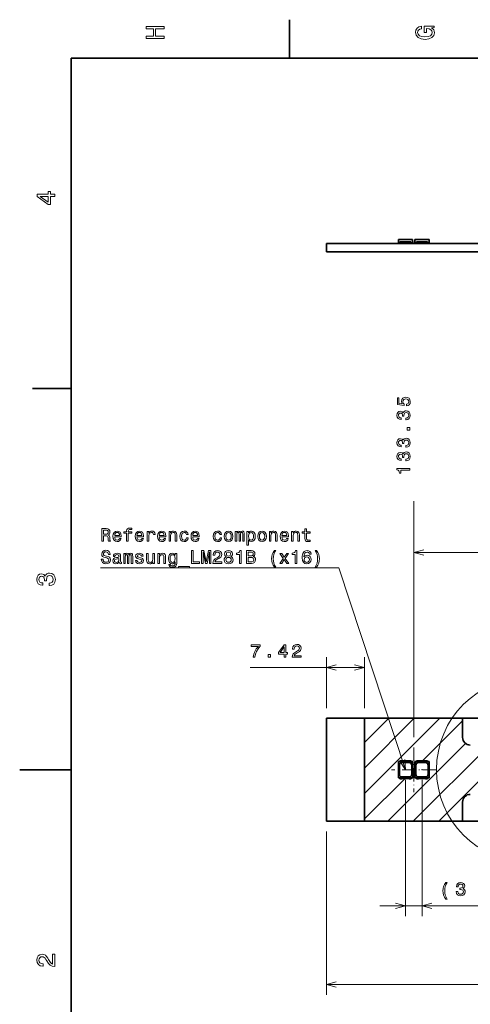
# Model space of a CAD drawing. Extents: x 0 to 420, y 0 to 297.
# Tile 6 of 22: x 0 to 88, y 103 to 294. Entities that reach past the tile are written whole.
import ezdxf

# ---------------------------------------------------------------- set-up
doc = ezdxf.new("R2010")
doc.units = 0
doc.linetypes.add('DASHDOT', pattern=[18.5, 12, -3, 0.5, -3])

msp = doc.modelspace()

# ---------------------------------------------------------------- linework, layer by layer
at = {"color": 7, "lineweight": 35}
for p, q in [((52.5, 287), (52.5, 294.5)), ((410, 287), (10, 287)), ((10, 287), (10, 10)), ((73.650002, 251.030319), (73.684067, 251.680313)), ((76.415939, 251.680313), (73.684067, 251.680313)), ((73.959999, 251.280319), (73.959999, 250.930313)), ((74.377037, 251.280319), (73.959999, 251.280319)), ((74.509323, 251.280319), (74.377037, 251.280319)), ((74.377037, 251.029312), (74.377037, 251.280319)), ((75.590675, 251.280319), (74.509323, 251.280319)), ((75.722969, 251.280319), (75.590675, 251.280319)), ((76.139999, 251.280319), (75.722969, 251.280319)), ((75.722969, 251.029312), (75.722969, 251.280319)), ((76.139999, 250.930313), (76.139999, 251.280319)), ((76.450005, 251.030319), (76.415939, 251.680313)), ((76.849998, 251.030319), (76.884064, 251.680313)), ((79.615936, 251.680313), (76.884064, 251.680313)), ((77.160004, 250.930313), (77.160004, 251.280319)), ((77.577034, 251.280319), (77.160004, 251.280319)), ((77.577034, 251.280319), (77.709328, 251.280319)), ((77.577034, 251.029312), (77.577034, 251.280319)), ((78.79068, 251.280319), (77.709328, 251.280319)), ((78.79068, 251.280319), (78.922966, 251.280319)), ((79.340004, 251.280319), (78.922966, 251.280319)), ((78.922966, 251.029312), (78.922966, 251.280319)), ((79.340004, 251.280319), (79.340004, 250.930313)), ((79.650002, 251.030319), (79.615936, 251.680313)), ((67.072174, 250.926315), (59.650002, 250.926315)), ((59.650002, 250.926315), (59.650002, 249.330307)), ((59.650002, 249.330307), (360.350006, 249.330307)), ((67.072174, 250.930313), (86.150002, 250.930313)), ((67.072174, 250.930313), (67.072174, 250.926315)), ((73.959999, 251.030319), (73.650002, 251.030319)), ((74.377037, 250.930313), (74.377037, 251.029312)), ((75.722969, 251.029312), (75.722969, 250.930313)), ((76.450005, 251.030319), (76.139999, 251.030319)), ((77.160004, 251.030319), (76.849998, 251.030319)), ((77.577034, 251.029312), (77.577034, 250.930313)), ((78.922966, 250.930313), (78.922966, 251.029312)), ((79.650002, 251.030319), (79.340004, 251.030319)), ((87.641418, 250.930313), (86.150002, 250.930313)), ((86.150002, 250.930313), (86.150002, 250.926315)), ((105.250031, 250.926315), (86.150002, 250.926315)), ((10, 222.699997), (2.5, 222.699997)), ((59.650002, 158.5), (67.072174, 158.5)), ((59.650002, 158.5), (59.650002, 138.5)), ((67.072174, 138.5), (67.072174, 158.5)), ((67.072174, 158.5), (86.150002, 158.5)), ((86.150002, 154.800003), (86.150002, 158.5)), ((86.150002, 158.5), (105.25, 158.5)), ((86.150002, 154.791412), (86.150002, 154.800003)), ((73.650002, 146.899994), (73.650002, 150.100006)), ((73.650002, 150.100006), (73.959999, 150.100006)), ((73.650002, 150.100006), (73.684067, 150.065933)), ((73.684067, 150.065933), (76.092941, 150.065933)), ((73.684067, 146.934067), (73.684067, 150.065933)), ((74.377037, 150.25), (73.959999, 150.25)), ((73.959999, 150.25), (73.959999, 150.086899)), ((76.139999, 150.086899), (73.959999, 150.086899)), ((74.345001, 149.904907), (75.755005, 149.904907)), ((75.590675, 150.199997), (74.509323, 150.199997)), ((76.139999, 150.25), (75.722969, 150.25)), ((76.092941, 150.065933), (76.132332, 150.076416)), ((76.415939, 149.742935), (76.092941, 150.065933)), ((76.132332, 150.076416), (76.426414, 150.076416)), ((76.132332, 150.076416), (76.426414, 149.782333)), ((76.139999, 150.086899), (76.139999, 150.25)), ((76.139999, 150.100006), (76.450005, 150.100006)), ((76.426414, 149.782333), (76.415939, 149.742935)), ((76.415939, 149.742935), (76.415939, 146.934067)), ((76.450005, 150.100006), (76.426414, 150.076416)), ((76.426414, 150.076416), (76.426414, 149.782333)), ((76.450005, 150.100006), (76.450005, 146.899994)), ((76.849998, 150.100006), (76.849998, 146.899994)), ((76.849998, 150.100006), (77.160004, 150.100006)), ((76.849998, 150.100006), (76.873589, 150.076416)), ((76.873589, 150.076416), (76.873589, 149.782333)), ((76.873589, 150.076416), (77.167671, 150.076416)), ((77.167671, 150.076416), (76.873589, 149.782333)), ((76.873589, 149.782333), (76.884064, 149.742935)), ((76.884064, 149.742935), (77.207062, 150.065933)), ((76.884064, 149.742935), (76.884064, 146.934067)), ((77.577034, 150.25), (77.160004, 150.25)), ((77.160004, 150.086899), (77.160004, 150.25)), ((79.340004, 150.086899), (77.160004, 150.086899)), ((77.207062, 150.065933), (77.167671, 150.076416)), ((77.207062, 150.065933), (79.615936, 150.065933)), ((77.544998, 149.904907), (78.955002, 149.904907)), ((78.79068, 150.199997), (77.709328, 150.199997)), ((79.340004, 150.25), (78.922966, 150.25)), ((79.340004, 150.25), (79.340004, 150.086899)), ((79.340004, 150.100006), (79.650002, 150.100006)), ((79.650002, 150.100006), (79.615936, 150.065933)), ((79.615936, 146.934067), (79.615936, 150.065933)), ((79.650002, 146.899994), (79.650002, 150.100006)), ((10, 148.5), (0, 148.5)), ((73.845093, 147.595001), (73.845093, 149.404999)), ((76.254913, 149.404999), (76.254913, 147.595001)), ((77.04509, 149.404999), (77.04509, 147.595001)), ((79.45491, 147.595001), (79.45491, 149.404999)), ((73.650002, 146.899994), (73.684067, 146.934067)), ((73.959999, 146.899994), (73.650002, 146.899994)), ((76.415939, 146.934067), (73.684067, 146.934067)), ((73.959999, 146.913101), (76.139999, 146.913101)), ((73.959999, 146.75), (73.959999, 146.913101)), ((74.377037, 146.75), (73.959999, 146.75)), ((75.755005, 147.095093), (74.345001, 147.095093)), ((75.590675, 146.800003), (74.509323, 146.800003)), ((76.139999, 146.75), (75.722969, 146.75)), ((76.139999, 146.913101), (76.139999, 146.75)), ((76.450005, 146.899994), (76.139999, 146.899994)), ((76.450005, 146.899994), (76.415939, 146.934067)), ((76.849998, 146.899994), (76.884064, 146.934067)), ((77.160004, 146.899994), (76.849998, 146.899994)), ((79.615936, 146.934067), (76.884064, 146.934067)), ((77.160004, 146.913101), (79.340004, 146.913101)), ((77.160004, 146.913101), (77.160004, 146.75)), ((77.577034, 146.75), (77.160004, 146.75)), ((78.955002, 147.095093), (77.544998, 147.095093)), ((78.79068, 146.800003), (77.709328, 146.800003)), ((79.340004, 146.75), (78.922966, 146.75)), ((79.340004, 146.75), (79.340004, 146.913101)), ((79.650002, 146.899994), (79.340004, 146.899994)), ((79.650002, 146.899994), (79.615936, 146.934067)), ((86.150002, 142.199997), (86.150002, 142.208588)), ((86.150002, 138.5), (86.150002, 142.199997)), ((67.072174, 138.5), (59.650002, 138.5)), ((67.072174, 138.5), (86.150002, 138.5)), ((105.250031, 138.5), (86.150002, 138.5))]:
    msp.add_line(p, q, dxfattribs=at)
at = {"color": 7, "lineweight": 13}
for p, q in [((74.509323, 251.029312), (74.509323, 251.280319)), ((75.590675, 251.029312), (75.590675, 251.280319)), ((77.709328, 251.029312), (77.709328, 251.280319)), ((78.79068, 251.029312), (78.79068, 251.280319)), ((74.509323, 250.930313), (74.509323, 251.029312)), ((75.590675, 250.930313), (75.590675, 251.029312)), ((77.709328, 250.930313), (77.709328, 251.029312)), ((78.79068, 250.930313), (78.79068, 251.029312)), ((76.650002, 154.843552), (76.650002, 200.767517)), ((76.650002, 190.767517), (208.5, 190.767517)), ((59.650002, 160.5), (59.650002, 170.379486)), ((67.072174, 160.5), (67.072174, 170.379486)), ((44.806778, 168.379486), (67.072174, 168.379486)), ((67.072174, 143.871918), (81.700256, 158.5)), ((67.072174, 148.821671), (76.750504, 158.5)), ((67.072174, 153.771408), (71.800758, 158.5)), ((78.349998, 150.199997), (86.150002, 158)), ((71.599747, 138.5), (86.721657, 153.621902)), ((81.499245, 138.5), (97.285751, 154.286514)), ((76.5495, 138.5), (91.352921, 153.303421)), ((76.450005, 148.300003), (76.849998, 148.699997)), ((67.072174, 138.922165), (74.950005, 146.800003)), ((75.050003, 146.5), (75.050003, 120.008675)), ((78.25, 146.5), (78.25, 120.008675)), ((59.650002, 136.5), (59.650002, 104.667908)), ((70.050003, 122.008675), (95.395432, 122.008675)), ((59.650002, 106.667908), (360.350006, 106.667908))]:
    msp.add_line(p, q, dxfattribs=at)
at = {"color": 7, "linetype": 'DASHDOT', "lineweight": 13, "ltscale": 0.217178}
for p, q in [((76.650002, 152.843552), (76.650002, 144.156448)), ((80.993553, 148.5), (72.30645, 148.5))]:
    msp.add_line(p, q, dxfattribs=at)
at = {"color": 7, "lineweight": 13}
for points in [[(80.114197, 292.922913), (80.583214, 293.008667), (80.583214, 293.260803), (78.692001, 293.260803), (78.692001, 291.984863), (79.120682, 291.984863), (79.120682, 292.771606), (79.15094, 292.771606), (79.614914, 292.71109), (79.957855, 292.549713), (80.174713, 292.302612), (80.245316, 291.994965), (80.154541, 291.652039), (79.882202, 291.384735), (79.433357, 291.213257), (78.818085, 291.15274), (78.207855, 291.208221), (77.759003, 291.3797), (77.486671, 291.652039), (77.390854, 292.020172), (77.441284, 292.272339), (77.582497, 292.479126), (77.819527, 292.630402), (78.137245, 292.716156), (78.137245, 293.215424), (77.653099, 293.08429), (77.289986, 292.837189), (77.068085, 292.489197), (76.987396, 292.050446), (77.113472, 291.475525), (77.481628, 291.041779), (78.0616, 290.764404), (78.833214, 290.668579), (79.609871, 290.764404), (80.189842, 291.041779), (80.557999, 291.450287), (80.679039, 291.964691), (80.638687, 292.252167), (80.537827, 292.509369), (80.361313, 292.731262)], [(28.083214, 290.829987), (28.083214, 291.299011), (26.439121, 291.299011), (26.439121, 292.701019), (28.083214, 292.701019), (28.083214, 293.164978), (24.583214, 293.164978), (24.583214, 292.701019), (26.010447, 292.701019), (26.010447, 291.299011), (24.583214, 291.299011), (24.583214, 290.829987)], [(6.833213, 260.077362), (6.833213, 260.53125), (5.965778, 260.53125), (5.965778, 261.030548), (5.56232, 261.030548), (5.56232, 260.53125), (3.408862, 260.53125), (3.408862, 260.072327), (5.521974, 258.539185), (5.965778, 258.539185), (5.965778, 260.077362)], [(5.56232, 258.96283), (3.993876, 260.077362), (5.56232, 260.077362)], [(75.247986, 219.301376), (75.543373, 219.380615), (75.773918, 219.557129), (75.918015, 219.816498), (75.972046, 220.147919), (75.907204, 220.511749), (75.73069, 220.796326), (75.449715, 220.97644), (75.089485, 221.044891), (74.754471, 220.983643), (74.491501, 220.81073), (74.322189, 220.540558), (74.260956, 220.191132), (74.304184, 219.920959), (74.423058, 219.712036), (73.749428, 219.812897), (73.749428, 220.908005), (73.454033, 220.908005), (73.454033, 219.571548), (74.779686, 219.373413), (74.779686, 219.661606), (74.610374, 219.870544), (74.549133, 220.137115), (74.58876, 220.367645), (74.704033, 220.544159), (74.880547, 220.655838), (75.107491, 220.695465), (75.334442, 220.655838), (75.510956, 220.540558), (75.622627, 220.364044), (75.662247, 220.137115), (75.637032, 219.946182), (75.554176, 219.798492), (75.4245, 219.69043), (75.247986, 219.636383)], [(75.1147, 216.618378), (75.139915, 216.618378), (75.485733, 216.67601), (75.745102, 216.845322), (75.910805, 217.111893), (75.972046, 217.46492), (75.910805, 217.839569), (75.752304, 218.120544), (75.500145, 218.300659), (75.175941, 218.365494), (74.963402, 218.33667), (74.790489, 218.257416), (74.657204, 218.127747), (74.559944, 217.954834), (74.365417, 218.18898), (74.055618, 218.271835), (73.774643, 218.217804), (73.562103, 218.062897), (73.428818, 217.81073), (73.381989, 217.46492), (73.439629, 217.140717), (73.598129, 216.892151), (73.850288, 216.730042), (74.185303, 216.67601), (74.210518, 216.67601), (74.210518, 216.996613), (73.979973, 217.025436), (73.81427, 217.119095), (73.713402, 217.270386), (73.677376, 217.482941), (73.7062, 217.670258), (73.781845, 217.807129), (73.904327, 217.889984), (74.07003, 217.922409), (74.246544, 217.889984), (74.365417, 217.803528), (74.437462, 217.652237), (74.459076, 217.446899), (74.455475, 217.306427), (74.740059, 217.306427), (74.732857, 217.482941), (74.765274, 217.709869), (74.85173, 217.879181), (74.992218, 217.980042), (75.175941, 218.016083), (75.384872, 217.97644), (75.539772, 217.871979), (75.637032, 217.706268), (75.669456, 217.486542), (75.63343, 217.259583), (75.52536, 217.093872), (75.352448, 216.98941), (75.1147, 216.949799)], [(75.900002, 214.609009), (75.900002, 215.10614), (75.363258, 215.10614), (75.363258, 214.609009)], [(75.1147, 211.281204), (75.139915, 211.281204), (75.485733, 211.338837), (75.745102, 211.508148), (75.910812, 211.774719), (75.972046, 212.127747), (75.910812, 212.50238), (75.752304, 212.783356), (75.500145, 212.96347), (75.175941, 213.02832), (74.963402, 212.999496), (74.790489, 212.920258), (74.657204, 212.790558), (74.559944, 212.617645), (74.365417, 212.851807), (74.055618, 212.934662), (73.774643, 212.880615), (73.562103, 212.725723), (73.428818, 212.473572), (73.381989, 212.127747), (73.439629, 211.803528), (73.598129, 211.554977), (73.850288, 211.392868), (74.185303, 211.338837), (74.210518, 211.338837), (74.210518, 211.659439), (73.979973, 211.688263), (73.81427, 211.781921), (73.713402, 211.933212), (73.677376, 212.145752), (73.7062, 212.333069), (73.781845, 212.469955), (73.904327, 212.552811), (74.07003, 212.585236), (74.246544, 212.552811), (74.365417, 212.466354), (74.437469, 212.315063), (74.459076, 212.109726), (74.455475, 211.969238), (74.740059, 211.969238), (74.732857, 212.145752), (74.765274, 212.372696), (74.85173, 212.542007), (74.992218, 212.642868), (75.175941, 212.678894), (75.384872, 212.639267), (75.539772, 212.534805), (75.637032, 212.369095), (75.669456, 212.149353), (75.63343, 211.922409), (75.52536, 211.756699), (75.352448, 211.652237), (75.1147, 211.61261)], [(75.1147, 208.61261), (75.139915, 208.61261), (75.485733, 208.670258), (75.745102, 208.839554), (75.910812, 209.106125), (75.972046, 209.459152), (75.910812, 209.833801), (75.752304, 210.114777), (75.500145, 210.294891), (75.175941, 210.359726), (74.963402, 210.330917), (74.790489, 210.251663), (74.657204, 210.121979), (74.559944, 209.949066), (74.365417, 210.183228), (74.055618, 210.266068), (73.774643, 210.212036), (73.562103, 210.057129), (73.428818, 209.804977), (73.381989, 209.459152), (73.439629, 209.134949), (73.598129, 208.886383), (73.850288, 208.724289), (74.185303, 208.670258), (74.210518, 208.670258), (74.210518, 208.99086), (73.979973, 209.019669), (73.81427, 209.113342), (73.713402, 209.264633), (73.677376, 209.477173), (73.7062, 209.66449), (73.781845, 209.801376), (73.904327, 209.884232), (74.07003, 209.916656), (74.246544, 209.884232), (74.365417, 209.797775), (74.437469, 209.646469), (74.459076, 209.441147), (74.455475, 209.300659), (74.740059, 209.300659), (74.732857, 209.477173), (74.765274, 209.704117), (74.85173, 209.873413), (74.992218, 209.974289), (75.175941, 210.010315), (75.384872, 209.970673), (75.539772, 209.866211), (75.637032, 209.7005), (75.669456, 209.480774), (75.63343, 209.253815), (75.52536, 209.08812), (75.352448, 208.983643), (75.1147, 208.944031)], [(75.900002, 206.786957), (75.900002, 207.114777), (73.381989, 207.114777), (73.381989, 206.869812), (73.60173, 206.804977), (73.749428, 206.675293), (73.835884, 206.477173), (73.8647, 206.2034), (74.120461, 206.2034), (74.120461, 206.786957)], [(20.80382, 194.558456), (20.80382, 192.95903), (21.120823, 192.95903), (21.120823, 194.558456), (21.841282, 194.558456), (21.841282, 194.828629), (21.120823, 194.828629), (21.120823, 194.94751), (21.146038, 195.091599), (21.228891, 195.188858), (21.369381, 195.24649), (21.57111, 195.268112), (21.841282, 195.253693), (21.841282, 195.527481), (21.499063, 195.545486), (21.189266, 195.513062), (20.973127, 195.415802), (20.843445, 195.24649), (20.80382, 195.005142), (20.80382, 194.828629), (20.223848, 194.828629), (20.223848, 194.558456)], [(15.969525, 192.95903), (16.304539, 192.95903), (16.304539, 194.014511), (16.646759, 194.014511), (16.89892, 194.003693), (17.057421, 193.953262), (17.143877, 193.834396), (17.179899, 193.621857), (17.19791, 193.297653), (17.219524, 193.085114), (17.262753, 192.95903), (17.640995, 192.95903), (17.640995, 193.027481), (17.558142, 193.128342), (17.529324, 193.315659), (17.504107, 193.719116), (17.442867, 194.018112), (17.360016, 194.111771), (17.230331, 194.180206), (17.374424, 194.270264), (17.475288, 194.396347), (17.540131, 194.554855), (17.561745, 194.745773), (17.511312, 195.04837), (17.36722, 195.275314), (17.129467, 195.412201), (16.80526, 195.45903), (15.969525, 195.45903)], [(16.711599, 195.152832), (16.931341, 195.131226), (17.086239, 195.062775), (17.183502, 194.936691), (17.215923, 194.738571), (17.179899, 194.529633), (17.082638, 194.403549), (16.916931, 194.338715), (16.689985, 194.320709), (16.304539, 194.320709), (16.304539, 195.152832)], [(18.473127, 193.834396), (19.741138, 193.834396), (19.744741, 193.982086), (19.687103, 194.396347), (19.528603, 194.706146), (19.276442, 194.893463), (18.941427, 194.961914), (18.613617, 194.889862), (18.361456, 194.688141), (18.199352, 194.360321), (18.141716, 193.928055), (18.195749, 193.48497), (18.357853, 193.160767), (18.606413, 192.95903), (18.93062, 192.890579), (19.211599, 192.937424), (19.442148, 193.059891), (19.611456, 193.254425), (19.708717, 193.513779), (19.395317, 193.513779), (19.330477, 193.36969), (19.236816, 193.261627), (18.970245, 193.175171), (18.764914, 193.214798), (18.610016, 193.340881), (18.509151, 193.546204), (18.473127, 193.823578)], [(18.473127, 194.100967), (18.512753, 194.349518), (18.610016, 194.533234), (18.75771, 194.644913), (18.952234, 194.68454), (19.143156, 194.644913), (19.290852, 194.533234), (19.380909, 194.349518), (19.41333, 194.100967)], [(22.810303, 193.834396), (24.078316, 193.834396), (24.081917, 193.982086), (24.024281, 194.396347), (23.86578, 194.706146), (23.613617, 194.893463), (23.278603, 194.961914), (22.950794, 194.889862), (22.698631, 194.688141), (22.536528, 194.360321), (22.478891, 193.928055), (22.532927, 193.48497), (22.69503, 193.160767), (22.943588, 192.95903), (23.267796, 192.890579), (23.548777, 192.937424), (23.779324, 193.059891), (23.948631, 193.254425), (24.045895, 193.513779), (23.732494, 193.513779), (23.667652, 193.36969), (23.573992, 193.261627), (23.307423, 193.175171), (23.102091, 193.214798), (22.947191, 193.340881), (22.846327, 193.546204), (22.810303, 193.823578)], [(22.810303, 194.100967), (22.84993, 194.349518), (22.947191, 194.533234), (23.094887, 194.644913), (23.28941, 194.68454), (23.480331, 194.644913), (23.628027, 194.533234), (23.718084, 194.349518), (23.750505, 194.100967)], [(24.820389, 192.95903), (25.137394, 192.95903), (25.137394, 194.064941), (25.169813, 194.331512), (25.267075, 194.52243), (25.425577, 194.637711), (25.638113, 194.677322), (25.796616, 194.652115), (25.915489, 194.580063), (25.987537, 194.457596), (26.012753, 194.291885), (26.333359, 194.291885), (26.290131, 194.583664), (26.171253, 194.792603), (25.973127, 194.918686), (25.702953, 194.961914), (25.519238, 194.93309), (25.360737, 194.861053), (25.220245, 194.738571), (25.108574, 194.572861), (25.108574, 194.893463), (24.820389, 194.893463)], [(27.14748, 193.834396), (28.415489, 193.834396), (28.419092, 193.982086), (28.361456, 194.396347), (28.202953, 194.706146), (27.950794, 194.893463), (27.61578, 194.961914), (27.287968, 194.889862), (27.035809, 194.688141), (26.873703, 194.360321), (26.816067, 193.928055), (26.870102, 193.48497), (27.032204, 193.160767), (27.280764, 192.95903), (27.604973, 192.890579), (27.885952, 192.937424), (28.116499, 193.059891), (28.285809, 193.254425), (28.38307, 193.513779), (28.069668, 193.513779), (28.004827, 193.36969), (27.911167, 193.261627), (27.644596, 193.175171), (27.439266, 193.214798), (27.284367, 193.340881), (27.183502, 193.546204), (27.14748, 193.823578)], [(27.14748, 194.100967), (27.187103, 194.349518), (27.284367, 194.533234), (27.43206, 194.644913), (27.626585, 194.68454), (27.817509, 194.644913), (27.965202, 194.533234), (28.05526, 194.349518), (28.087681, 194.100967)], [(29.038689, 192.95903), (29.355692, 192.95903), (29.355692, 194.075745), (29.388113, 194.331512), (29.49258, 194.518829), (29.654682, 194.634109), (29.870823, 194.677322), (30.043732, 194.641312), (30.151802, 194.544037), (30.205837, 194.381943), (30.223846, 194.165802), (30.223846, 192.95903), (30.540852, 192.95903), (30.540852, 194.230637), (30.526442, 194.486404), (30.461599, 194.698944), (30.249063, 194.893463), (29.917652, 194.961914), (29.733934, 194.936691), (29.579035, 194.868256), (29.445749, 194.752975), (29.341282, 194.598083), (29.341282, 194.893463), (29.038689, 194.893463)], [(32.439262, 194.252258), (32.752666, 194.252258), (32.687824, 194.540436), (32.532925, 194.767395), (32.291573, 194.907883), (31.97817, 194.961914), (31.632349, 194.889862), (31.369381, 194.688141), (31.203674, 194.360321), (31.146038, 193.920853), (31.200073, 193.48497), (31.362175, 193.160767), (31.617939, 192.95903), (31.967363, 192.890579), (32.277161, 192.944626), (32.518517, 193.095917), (32.684219, 193.333664), (32.756268, 193.650665), (32.453674, 193.650665), (32.399639, 193.448944), (32.298775, 193.297653), (32.154682, 193.203979), (31.97817, 193.175171), (31.758429, 193.222), (31.599928, 193.366089), (31.502666, 193.600235), (31.470245, 193.931656), (31.502666, 194.255859), (31.603531, 194.490005), (31.765635, 194.634109), (31.97817, 194.68454), (32.165489, 194.652115), (32.305981, 194.56926), (32.399639, 194.432373)], [(33.653244, 193.834396), (34.921257, 193.834396), (34.924858, 193.982086), (34.867218, 194.396347), (34.708717, 194.706146), (34.456558, 194.893463), (34.121544, 194.961914), (33.793732, 194.889862), (33.541573, 194.688141), (33.379467, 194.360321), (33.321831, 193.928055), (33.375866, 193.48497), (33.537971, 193.160767), (33.78653, 192.95903), (34.110733, 192.890579), (34.391716, 192.937424), (34.622261, 193.059891), (34.791573, 193.254425), (34.888832, 193.513779), (34.575432, 193.513779), (34.51059, 193.36969), (34.416931, 193.261627), (34.15036, 193.175171), (33.94503, 193.214798), (33.790131, 193.340881), (33.689266, 193.546204), (33.653244, 193.823578)], [(33.653244, 194.100967), (33.692867, 194.349518), (33.790131, 194.533234), (33.937824, 194.644913), (34.132347, 194.68454), (34.323273, 194.644913), (34.470966, 194.533234), (34.561024, 194.349518), (34.593445, 194.100967)], [(38.94503, 194.252258), (39.25843, 194.252258), (39.193588, 194.540436), (39.038689, 194.767395), (38.797337, 194.907883), (38.483936, 194.961914), (38.138115, 194.889862), (37.875145, 194.688141), (37.709442, 194.360321), (37.651802, 193.920853), (37.705837, 193.48497), (37.867943, 193.160767), (38.123703, 192.95903), (38.473129, 192.890579), (38.782928, 192.944626), (39.024284, 193.095917), (39.189987, 193.333664), (39.262032, 193.650665), (38.959442, 193.650665), (38.905403, 193.448944), (38.804543, 193.297653), (38.660446, 193.203979), (38.483936, 193.175171), (38.264194, 193.222), (38.105694, 193.366089), (38.00843, 193.600235), (37.976013, 193.931656), (38.00843, 194.255859), (38.109299, 194.490005), (38.2714, 194.634109), (38.483936, 194.68454), (38.671257, 194.652115), (38.811745, 194.56926), (38.905403, 194.432373)], [(39.787971, 193.924454), (39.845608, 193.48497), (40.011314, 193.160767), (40.274284, 192.95903), (40.627308, 192.890579), (40.97673, 192.95903), (41.2397, 193.15715), (41.405407, 193.481369), (41.466644, 193.924454), (41.405407, 194.363922), (41.2397, 194.691742), (40.97673, 194.889862), (40.627308, 194.961914), (40.274284, 194.889862), (40.011314, 194.688141), (39.845608, 194.363922)], [(40.112179, 193.928055), (40.1446, 194.252258), (40.245464, 194.486404), (40.40757, 194.630493), (40.627308, 194.680939), (40.843445, 194.630493), (41.00555, 194.490005), (41.106415, 194.252258), (41.142441, 193.928055), (41.106415, 193.600235), (41.00555, 193.362488), (40.843445, 193.218399), (40.627308, 193.17157), (40.40757, 193.218399), (40.245464, 193.362488), (40.1446, 193.600235)], [(41.924141, 192.95903), (42.215927, 192.95903), (42.215927, 194.252258), (42.23394, 194.446777), (42.287971, 194.587265), (42.370827, 194.67012), (42.478893, 194.702545), (42.56535, 194.673721), (42.622986, 194.601685), (42.651802, 194.479202), (42.662613, 194.317093), (42.662613, 192.95903), (42.936386, 192.95903), (42.936386, 194.252258), (42.954399, 194.443176), (43.00843, 194.583664), (43.094887, 194.67012), (43.202957, 194.702545), (43.289413, 194.673721), (43.34705, 194.601685), (43.383072, 194.317093), (43.383072, 192.95903), (43.674858, 192.95903), (43.674858, 194.295486), (43.656849, 194.572861), (43.599213, 194.7854), (43.48394, 194.915085), (43.296616, 194.961914), (43.076878, 194.889862), (42.90757, 194.680939), (42.774284, 194.886261), (42.550941, 194.961914), (42.345612, 194.889862), (42.205116, 194.688141), (42.205116, 194.893463), (41.924141, 194.893463)], [(44.517799, 194.594482), (44.517799, 194.893463), (44.200798, 194.893463), (44.200798, 192.209747), (44.517799, 192.209747), (44.517799, 193.254425), (44.629471, 193.085114), (44.755554, 192.973434), (45.072556, 192.890579), (45.375149, 192.95903), (45.6129, 193.164368), (45.767799, 193.488571), (45.825439, 193.928055), (45.767799, 194.363922), (45.6129, 194.688141), (45.375149, 194.889862), (45.072556, 194.961914), (44.899643, 194.940292), (44.751949, 194.871857), (44.62587, 194.756577)], [(45.01852, 193.175171), (44.805984, 193.222), (44.651085, 193.366089), (44.553825, 193.600235), (44.5214, 193.928055), (44.553825, 194.252258), (44.651085, 194.486404), (44.805984, 194.626892), (45.01852, 194.677322), (45.213043, 194.626892), (45.367943, 194.482803), (45.465206, 194.248657), (45.501228, 193.928055), (45.465206, 193.603836), (45.367943, 193.366089), (45.213043, 193.222)], [(46.293739, 193.924454), (46.351372, 193.48497), (46.517082, 193.160767), (46.780048, 192.95903), (47.133072, 192.890579), (47.482498, 192.95903), (47.745468, 193.15715), (47.911171, 193.481369), (47.972412, 193.924454), (47.911171, 194.363922), (47.745468, 194.691742), (47.482498, 194.889862), (47.133072, 194.961914), (46.780048, 194.889862), (46.517082, 194.688141), (46.351372, 194.363922)], [(46.617943, 193.928055), (46.650368, 194.252258), (46.751228, 194.486404), (46.913334, 194.630493), (47.133072, 194.680939), (47.349213, 194.630493), (47.511314, 194.490005), (47.612183, 194.252258), (47.648205, 193.928055), (47.612183, 193.600235), (47.511314, 193.362488), (47.349213, 193.218399), (47.133072, 193.17157), (46.913334, 193.218399), (46.751228, 193.362488), (46.650368, 193.600235)], [(48.555984, 192.95903), (48.87299, 192.95903), (48.87299, 194.075745), (48.905411, 194.331512), (49.009876, 194.518829), (49.171982, 194.634109), (49.388119, 194.677322), (49.561028, 194.641312), (49.669098, 194.544037), (49.723133, 194.381943), (49.741146, 194.165802), (49.741146, 192.95903), (50.058147, 192.95903), (50.058147, 194.230637), (50.043739, 194.486404), (49.978897, 194.698944), (49.766361, 194.893463), (49.434948, 194.961914), (49.251232, 194.936691), (49.096333, 194.868256), (48.963047, 194.752975), (48.858578, 194.598083), (48.858578, 194.893463), (48.555984, 194.893463)], [(51.001949, 193.834396), (52.269962, 193.834396), (52.273563, 193.982086), (52.215927, 194.396347), (52.057426, 194.706146), (51.805264, 194.893463), (51.470249, 194.961914), (51.142441, 194.889862), (50.890278, 194.688141), (50.728176, 194.360321), (50.67054, 193.928055), (50.724571, 193.48497), (50.886677, 193.160767), (51.135235, 192.95903), (51.459442, 192.890579), (51.740421, 192.937424), (51.97097, 193.059891), (52.140278, 193.254425), (52.237541, 193.513779), (51.924141, 193.513779), (51.859299, 193.36969), (51.76564, 193.261627), (51.499069, 193.175171), (51.293736, 193.214798), (51.138836, 193.340881), (51.037971, 193.546204), (51.001949, 193.823578)], [(51.001949, 194.100967), (51.041576, 194.349518), (51.138836, 194.533234), (51.286533, 194.644913), (51.481056, 194.68454), (51.671978, 194.644913), (51.819672, 194.533234), (51.909733, 194.349518), (51.94215, 194.100967)], [(52.893158, 192.95903), (53.210163, 192.95903), (53.210163, 194.075745), (53.242584, 194.331512), (53.34705, 194.518829), (53.509155, 194.634109), (53.725292, 194.677322), (53.898201, 194.641312), (54.006271, 194.544037), (54.060307, 194.381943), (54.07832, 194.165802), (54.07832, 192.95903), (54.395321, 192.95903), (54.395321, 194.230637), (54.380913, 194.486404), (54.316071, 194.698944), (54.103535, 194.893463), (53.772121, 194.961914), (53.588406, 194.936691), (53.433506, 194.868256), (53.30022, 194.752975), (53.195751, 194.598083), (53.195751, 194.893463), (52.893158, 194.893463)], [(55.486816, 194.558456), (55.486816, 193.589432), (55.50843, 193.276031), (55.609295, 193.059891), (55.811024, 192.933807), (56.153244, 192.890579), (56.527885, 192.9086), (56.527885, 193.182373), (56.254108, 193.160767), (56.00555, 193.189575), (55.872265, 193.279633), (55.814629, 193.430939), (55.803822, 193.643463), (55.803822, 194.558456), (56.527885, 194.558456), (56.527885, 194.828629), (55.803822, 194.828629), (55.803822, 195.394196), (55.486816, 195.394196), (55.486816, 194.828629), (54.939266, 194.828629), (54.939266, 194.558456)], [(16.203674, 189.464783), (15.875865, 189.464783), (15.947911, 189.082947), (16.128027, 188.801971), (16.405403, 188.63266), (16.780045, 188.571411), (17.151081, 188.629059), (17.428459, 188.787552), (17.604971, 189.036118), (17.669813, 189.363922), (17.615778, 189.659317), (17.464481, 189.850235), (17.219524, 189.976318), (16.891716, 190.069977), (16.610735, 190.138428), (16.427017, 190.217667), (16.322552, 190.332947), (16.290131, 190.513062), (16.322552, 190.675171), (16.41621, 190.797638), (16.560303, 190.880493), (16.75843, 190.909317), (16.960159, 190.873291), (17.11866, 190.776031), (17.223127, 190.613922), (17.27356, 190.39418), (17.60137, 190.39418), (17.60137, 190.401382), (17.543732, 190.740005), (17.374424, 190.992172), (17.107853, 191.150665), (16.747623, 191.204697), (16.423416, 191.150665), (16.171253, 190.999374), (16.00915, 190.765228), (15.951513, 190.462631), (15.998343, 190.192459), (16.135231, 190.008743), (16.35137, 189.886261), (16.646759, 189.792603), (16.938545, 189.709747), (17.158285, 189.630493), (17.291571, 189.515228), (17.338402, 189.327896), (17.295174, 189.136978), (17.183502, 188.992889), (17.014194, 188.902832), (16.794453, 188.874008), (16.549496, 188.913635), (16.362177, 189.028915), (16.243299, 189.216232)], [(19.344885, 188.892029), (19.344885, 188.88121), (19.362896, 188.758743), (19.416931, 188.672287), (19.643877, 188.603836), (19.820389, 188.63266), (19.820389, 188.877609), (19.744741, 188.866806), (19.643877, 188.913635), (19.625866, 189.057724), (19.625866, 190.059174), (19.582638, 190.314941), (19.456556, 190.495056), (19.236816, 190.603119), (18.927017, 190.642746), (18.624424, 190.599518), (18.401081, 190.477036), (18.260592, 190.286118), (18.21376, 190.033951), (18.21376, 190.012344), (18.498344, 190.012344), (18.52356, 190.163635), (18.60281, 190.271713), (18.732494, 190.336548), (18.91621, 190.361771), (19.092724, 190.34375), (19.218805, 190.289719), (19.294453, 190.19606), (19.31967, 190.066376), (19.30526, 189.915085), (19.247623, 189.839432), (19.103531, 189.803406), (18.833359, 189.774582), (18.52356, 189.709747), (18.30382, 189.594467), (18.174137, 189.414352), (18.13451, 189.147781), (18.170534, 188.910034), (18.282206, 188.733521), (18.46232, 188.621857), (18.71088, 188.58223), (19.045895, 188.657867)], [(20.238256, 188.639862), (20.530045, 188.639862), (20.530045, 189.93309), (20.548056, 190.127609), (20.602089, 190.268097), (20.684944, 190.350952), (20.793013, 190.383377), (20.879467, 190.354553), (20.937103, 190.282516), (20.965923, 190.160034), (20.97673, 189.997925), (20.97673, 188.639862), (21.250505, 188.639862), (21.250505, 189.93309), (21.268517, 190.124008), (21.322552, 190.264496), (21.409006, 190.350952), (21.517075, 190.383377), (21.603531, 190.354553), (21.661167, 190.282516), (21.697191, 189.997925), (21.697191, 188.639862), (21.988977, 188.639862), (21.988977, 189.976318), (21.970966, 190.253693), (21.91333, 190.466232), (21.798056, 190.595917), (21.610735, 190.642746), (21.390995, 190.570694), (21.221687, 190.361771), (21.088402, 190.567093), (20.865059, 190.642746), (20.659727, 190.570694), (20.519238, 190.368973), (20.519238, 190.574295), (20.238256, 190.574295)], [(23.480331, 189.76738), (23.174137, 189.839432), (22.947191, 189.922287), (22.871542, 190.091599), (22.893156, 190.210464), (22.968805, 190.296921), (23.091284, 190.350952), (23.267796, 190.372574), (23.437105, 190.350952), (23.570389, 190.286118), (23.656845, 190.188858), (23.692867, 190.059174), (24.002666, 190.059174), (24.002666, 190.066376), (23.948631, 190.300522), (23.800938, 190.484238), (23.570389, 190.599518), (23.267796, 190.642746), (22.961601, 190.599518), (22.738258, 190.480637), (22.597767, 190.304123), (22.554539, 190.08078), (22.58696, 189.864639), (22.687824, 189.713348), (22.853531, 189.605286), (23.094887, 189.529633), (23.44791, 189.443176), (23.664051, 189.353119), (23.721687, 189.281067), (23.743301, 189.173004), (23.71088, 189.039719), (23.624424, 188.938858), (23.483934, 188.874008), (23.296616, 188.852402), (23.098488, 188.874008), (22.954395, 188.949661), (22.857134, 189.072144), (22.817509, 189.24144), (22.511312, 189.24144), (22.561745, 188.953262), (22.709438, 188.744324), (22.943588, 188.618256), (23.267796, 188.571411), (23.606413, 188.618256), (23.854973, 188.744324), (24.006268, 188.94606), (24.060303, 189.20903), (24.020678, 189.435974), (23.909006, 189.590866), (23.725288, 189.691742)], [(26.192867, 190.574295), (25.875866, 190.574295), (25.875866, 189.457581), (25.839842, 189.198227), (25.735374, 189.010895), (25.573273, 188.89563), (25.360737, 188.859604), (25.191427, 188.888428), (25.083359, 188.974884), (25.022118, 189.122574), (25.00771, 189.331497), (25.00771, 190.574295), (24.690706, 190.574295), (24.690706, 189.302689), (24.701513, 189.046921), (24.769958, 188.834381), (24.978891, 188.639862), (25.313906, 188.571411), (25.49402, 188.596634), (25.64892, 188.661469), (25.782206, 188.773148), (25.890274, 188.935257), (25.890274, 188.639862), (26.192867, 188.639862)], [(26.870102, 188.639862), (27.187103, 188.639862), (27.187103, 189.756577), (27.219524, 190.012344), (27.323992, 190.199661), (27.486095, 190.314941), (27.702234, 190.358154), (27.875145, 190.322144), (27.983213, 190.224884), (28.037249, 190.062775), (28.05526, 189.846634), (28.05526, 188.639862), (28.372263, 188.639862), (28.372263, 189.911469), (28.357853, 190.167236), (28.293011, 190.379776), (28.080475, 190.574295), (27.749063, 190.642746), (27.565346, 190.617523), (27.410446, 190.549088), (27.277161, 190.433807), (27.172695, 190.278915), (27.172695, 190.574295), (26.870102, 190.574295)], [(30.544453, 188.726318), (30.544453, 190.574295), (30.241859, 190.574295), (30.241859, 190.260895), (29.993299, 190.545486), (29.842003, 190.617523), (29.672695, 190.642746), (29.366499, 190.570694), (29.128746, 190.368973), (28.973846, 190.044754), (28.919813, 189.608887), (28.973846, 189.169403), (29.128746, 188.8452), (29.366499, 188.639862), (29.672695, 188.571411), (29.845606, 188.596634), (29.989697, 188.661469), (30.241859, 188.935257), (30.241859, 188.661469), (30.213039, 188.445343), (30.133789, 188.290436), (29.982494, 188.200378), (29.755547, 188.167953), (29.557421, 188.189575), (29.416931, 188.243607), (29.334078, 188.337265), (29.308861, 188.463348), (29.002666, 188.463348), (29.002666, 188.448944), (29.049496, 188.218399), (29.193588, 188.045486), (29.424135, 187.933807), (29.737537, 187.89418), (30.112175, 187.948227), (30.360735, 188.099518), (30.501225, 188.362488)], [(29.247623, 189.608887), (29.280045, 189.929489), (29.377306, 190.167236), (29.528603, 190.307724), (29.730331, 190.358154), (29.942867, 190.307724), (30.101368, 190.167236), (30.198631, 189.929489), (30.234653, 189.608887), (30.198631, 189.281067), (30.101368, 189.046921), (29.942867, 188.902832), (29.730331, 188.856003), (29.528603, 188.902832), (29.377306, 189.046921), (29.280045, 189.284668)], [(33.390274, 188.639862), (34.996902, 188.639862), (34.996902, 188.942459), (33.721687, 188.942459), (33.721687, 191.139862), (33.390274, 191.139862)], [(35.389557, 188.639862), (35.666931, 188.639862), (35.666931, 190.909317), (36.135231, 188.639862), (36.44503, 188.639862), (36.909729, 190.909317), (36.909729, 188.639862), (37.190708, 188.639862), (37.190708, 191.139862), (36.751228, 191.139862), (36.290131, 188.935257), (35.832638, 191.139862), (35.389557, 191.139862)], [(37.579758, 188.639862), (39.298058, 188.639862), (39.298058, 188.949661), (37.939987, 188.949661), (38.015636, 189.118973), (38.145317, 189.25946), (38.545174, 189.515228), (38.757713, 189.623291), (38.995464, 189.778198), (39.164772, 189.958313), (39.262032, 190.170837), (39.298058, 190.412201), (39.236816, 190.714783), (39.067509, 190.952545), (38.808144, 191.103836), (38.473129, 191.157867), (38.127308, 191.096634), (37.864342, 190.927322), (37.69503, 190.65715), (37.637394, 190.300522), (37.637394, 190.250092), (37.965202, 190.250092), (37.965202, 190.278915), (37.997627, 190.523865), (38.094887, 190.703979), (38.249786, 190.81926), (38.455116, 190.858887), (38.664051, 190.822861), (38.818951, 190.732803), (38.919815, 190.592316), (38.955837, 190.415802), (38.930622, 190.250092), (38.862179, 190.109604), (38.746902, 189.987122), (38.588402, 189.879059), (38.375866, 189.763779), (38.022842, 189.540436), (37.774284, 189.302689), (37.626587, 189.014496), (37.579758, 188.650665)], [(40.180622, 189.987122), (39.996902, 189.886261), (39.870827, 189.745773), (39.791573, 189.56926), (39.766357, 189.35672), (39.823994, 189.036118), (39.9897, 188.787552), (40.259872, 188.629059), (40.627308, 188.56781), (40.991142, 188.629059), (41.261314, 188.787552), (41.427021, 189.036118), (41.488258, 189.35672), (41.459442, 189.56926), (41.383793, 189.745773), (41.254112, 189.886261), (41.073994, 189.987122), (41.218086, 190.073578), (41.318951, 190.192459), (41.380188, 190.336548), (41.401802, 190.513062), (41.34417, 190.768829), (41.192871, 190.974152), (40.947914, 191.107437), (40.627308, 191.157867), (40.303101, 191.107437), (40.058144, 190.974152), (39.903244, 190.768829), (39.849213, 190.513062), (39.867222, 190.336548), (39.928459, 190.192459)], [(40.112179, 189.363922), (40.1446, 189.55484), (40.249069, 189.698944), (40.411171, 189.792603), (40.627308, 189.825027), (40.839844, 189.792603), (41.001945, 189.698944), (41.106415, 189.55484), (41.142441, 189.363922), (41.106415, 189.1586), (41.001945, 189.003693), (40.839844, 188.902832), (40.627308, 188.870407), (40.411171, 188.902832), (40.249069, 189.003693), (40.1446, 189.1586)], [(40.191429, 190.484238), (40.220245, 190.642746), (40.306702, 190.765228), (40.443588, 190.840866), (40.627308, 190.86969), (40.807426, 190.840866), (40.944313, 190.765228), (41.030769, 190.642746), (41.063187, 190.484238), (41.030769, 190.322144), (40.944313, 190.19606), (40.807426, 190.113205), (40.627308, 190.087982), (40.443588, 190.116806), (40.306702, 190.19606), (40.220245, 190.322144)], [(42.731056, 188.639862), (43.058865, 188.639862), (43.058865, 191.157867), (42.813908, 191.157867), (42.749069, 190.938126), (42.619385, 190.790436), (42.421257, 190.703979), (42.147484, 190.675171), (42.147484, 190.419403), (42.731056, 190.419403)], [(45.414772, 189.990723), (45.666935, 190.199661), (45.731777, 190.340149), (45.753391, 190.513062), (45.706558, 190.783234), (45.566071, 190.977753), (45.339127, 191.096634), (45.022125, 191.139862), (44.132355, 191.139862), (44.132355, 188.639862), (45.072556, 188.639862), (45.40757, 188.690292), (45.656128, 188.837982), (45.811028, 189.072144), (45.865063, 189.389145), (45.832642, 189.601685), (45.746185, 189.778198), (45.605698, 189.907867)], [(44.953678, 190.102402), (44.463768, 190.102402), (44.463768, 190.840866), (44.982498, 190.840866), (45.177021, 190.81926), (45.313911, 190.75441), (45.396763, 190.642746), (45.425583, 190.477036), (45.393158, 190.311325), (45.306705, 190.19606), (45.159012, 190.124008)], [(45.032928, 188.938858), (44.463768, 188.938858), (44.463768, 189.799805), (45.000511, 189.799805), (45.227455, 189.774582), (45.389557, 189.698944), (45.48682, 189.56926), (45.519241, 189.381943), (45.48682, 189.183807), (45.396763, 189.046921), (45.245468, 188.964066)], [(49.564632, 187.944611), (49.791576, 187.944611), (49.586246, 188.326462), (49.442154, 188.726318), (49.352097, 189.147781), (49.323277, 189.572861), (49.352097, 189.997925), (49.442154, 190.415802), (49.586246, 190.81926), (49.791576, 191.201096), (49.564632, 191.201096), (49.301662, 190.80484), (49.117947, 190.412201), (49.009876, 190.001526), (48.977455, 189.572861), (49.009876, 189.140579), (49.117947, 188.733521), (49.301662, 188.340866)], [(50.95512, 188.639862), (51.45224, 189.392746), (51.963764, 188.639862), (52.345612, 188.639862), (51.653969, 189.637695), (52.305984, 190.574295), (51.938549, 190.574295), (51.466648, 189.871857), (50.994747, 190.574295), (50.620106, 190.574295), (51.261314, 189.634094), (50.584084, 188.639862)], [(53.573994, 188.639862), (53.901806, 188.639862), (53.901806, 191.157867), (53.656849, 191.157867), (53.592007, 190.938126), (53.462322, 190.790436), (53.264198, 190.703979), (52.990421, 190.675171), (52.990421, 190.419403), (53.573994, 190.419403)], [(56.671978, 190.466232), (56.603531, 190.758011), (56.44503, 190.974152), (56.200073, 191.111038), (55.883072, 191.157867), (55.670536, 191.13266), (55.486816, 191.064209), (55.324715, 190.952545), (55.187828, 190.794037), (55.079758, 190.595917), (55.000507, 190.354553), (54.950073, 190.069977), (54.935665, 189.749374), (54.993301, 189.237839), (55.169815, 188.866806), (55.454399, 188.643463), (55.843445, 188.56781), (56.192871, 188.63266), (56.459442, 188.801971), (56.632351, 189.068542), (56.693592, 189.40715), (56.632351, 189.749374), (56.466644, 190.012344), (56.21088, 190.17804), (55.893879, 190.235687), (55.551659, 190.163635), (55.295895, 189.958313), (55.34993, 190.354553), (55.465202, 190.639145), (55.641716, 190.808456), (55.886673, 190.866089), (56.066788, 190.837265), (56.203678, 190.761627), (56.293736, 190.635544), (56.340565, 190.466232)], [(56.344166, 189.403549), (56.304543, 189.176605), (56.203678, 189.003693), (56.041573, 188.888428), (55.839844, 188.852402), (55.627308, 188.888428), (55.465202, 189.000092), (55.360737, 189.173004), (55.328316, 189.399948), (55.364338, 189.623291), (55.465202, 189.792603), (55.630909, 189.900665), (55.854252, 189.940292), (56.048779, 189.900665), (56.203678, 189.796204), (56.304543, 189.626892)], [(57.716644, 187.944611), (57.976009, 188.340866), (58.159729, 188.733521), (58.267796, 189.140579), (58.303822, 189.572861), (58.267796, 190.001526), (58.159729, 190.412201), (57.976009, 190.80484), (57.716644, 191.201096), (57.4897, 191.201096), (57.691429, 190.81926), (57.835522, 190.415802), (57.921974, 189.997925), (57.954395, 189.572861), (57.921974, 189.147781), (57.835522, 188.726318), (57.687824, 188.326462), (57.4897, 187.944611)], [(19.308863, 189.317093), (19.265635, 189.129776), (19.15036, 188.985687), (18.977449, 188.892029), (18.764914, 188.859604), (18.628027, 188.877609), (18.530764, 188.935257), (18.469524, 189.036118), (18.451513, 189.176605), (18.465923, 189.302689), (18.52356, 189.392746), (18.754107, 189.493607), (19.045895, 189.536835), (19.308863, 189.623291)], [(30.86866, 188.041885), (30.86866, 187.789719), (33.037247, 187.789719), (33.037247, 188.041885)], [(5.733789, 184.329117), (5.769093, 184.329117), (6.253242, 184.409805), (6.616354, 184.646835), (6.848343, 185.020035), (6.934078, 185.514282), (6.848343, 186.038773), (6.626441, 186.432144), (6.273415, 186.684311), (5.819525, 186.775085), (5.521974, 186.734741), (5.2799, 186.623795), (5.0933, 186.44223), (4.957133, 186.20015), (4.684798, 186.527969), (4.251081, 186.643967), (3.857709, 186.568314), (3.560158, 186.351456), (3.373559, 185.998428), (3.307997, 185.514282), (3.388689, 185.060394), (3.610591, 184.712402), (3.963617, 184.485458), (4.432637, 184.409805), (4.467939, 184.409805), (4.467939, 184.858658), (4.145173, 184.899002), (3.913184, 185.030121), (3.771974, 185.241943), (3.721542, 185.53949), (3.761888, 185.801743), (3.867795, 185.993378), (4.039265, 186.109375), (4.271254, 186.15477), (4.518372, 186.109375), (4.684798, 185.988342), (4.785663, 185.77652), (4.815922, 185.489059), (4.810879, 185.292374), (5.209294, 185.292374), (5.199208, 185.53949), (5.244596, 185.857224), (5.365634, 186.094254), (5.56232, 186.235458), (5.819525, 186.285889), (6.112032, 186.230423), (6.328891, 186.084167), (6.465058, 185.852173), (6.510447, 185.54454), (6.460014, 185.226807), (6.308718, 184.994827), (6.066643, 184.848572), (5.733789, 184.793091)], [(45.39035, 170.379486), (45.754185, 170.379486), (45.873062, 170.973862), (46.081993, 171.528625), (46.37738, 172.043747), (46.762829, 172.526459), (46.762829, 172.825455), (45.048134, 172.825455), (45.048134, 172.49765), (46.417007, 172.49765), (46.020756, 172.011322), (45.721764, 171.503403), (45.512833, 170.963058)], [(51.426376, 170.379486), (51.750584, 170.379486), (51.750584, 170.999084), (52.107212, 170.999084), (52.107212, 171.287262), (51.750584, 171.287262), (51.750584, 172.825455), (51.422775, 172.825455), (50.327675, 171.316086), (50.327675, 170.999084), (51.426376, 170.999084)], [(53.017876, 170.379486), (54.736176, 170.379486), (54.736176, 170.689285), (53.378105, 170.689285), (53.453754, 170.858597), (53.583435, 170.999084), (53.983292, 171.254852), (54.195831, 171.362915), (54.433582, 171.517822), (54.60289, 171.697937), (54.70015, 171.910461), (54.736176, 172.151825), (54.674934, 172.454407), (54.505627, 172.692169), (54.246262, 172.84346), (53.911247, 172.897491), (53.565426, 172.836258), (53.30246, 172.666946), (53.133148, 172.396774), (53.075512, 172.040146), (53.075512, 171.989716), (53.40332, 171.989716), (53.40332, 172.018539), (53.435745, 172.263489), (53.533005, 172.443604), (53.687904, 172.558884), (53.893234, 172.598511), (54.102169, 172.562485), (54.257069, 172.472427), (54.357933, 172.33194), (54.393955, 172.155426), (54.36874, 171.989716), (54.300297, 171.849228), (54.18502, 171.726746), (54.02652, 171.618683), (53.813984, 171.503403), (53.46096, 171.28006), (53.212402, 171.042313), (53.064705, 170.75412), (53.017876, 170.390289)], [(48.311104, 170.379486), (48.80822, 170.379486), (48.80822, 170.916229), (48.311104, 170.916229)], [(50.630264, 171.287262), (51.426376, 172.407578), (51.426376, 171.287262)], [(82.899757, 123.313431), (83.126701, 123.313431), (82.921371, 123.695274), (82.777275, 124.095131), (82.687218, 124.516602), (82.658401, 124.941673), (82.687218, 125.366745), (82.777275, 125.784607), (82.921371, 126.188065), (83.126701, 126.569916), (82.899757, 126.569916), (82.636787, 126.17366), (82.453072, 125.781006), (82.345001, 125.370346), (82.312576, 124.941673), (82.345001, 124.509399), (82.453072, 124.102333), (82.636787, 123.709686)], [(84.897591, 124.793976), (84.897591, 124.768761), (84.955231, 124.422943), (85.124542, 124.163574), (85.391113, 123.997864), (85.744133, 123.93663), (86.118774, 123.997864), (86.399757, 124.156372), (86.579872, 124.408531), (86.644714, 124.732742), (86.615891, 124.945274), (86.536644, 125.118187), (86.40696, 125.251472), (86.234047, 125.348732), (86.468201, 125.543259), (86.551056, 125.853058), (86.497017, 126.134033), (86.342117, 126.346573), (86.089958, 126.479858), (85.744133, 126.526688), (85.41993, 126.469048), (85.171371, 126.310547), (85.009262, 126.058388), (84.955231, 125.723373), (84.955231, 125.698158), (85.275833, 125.698158), (85.304657, 125.928703), (85.398315, 126.094406), (85.549614, 126.195274), (85.762146, 126.231293), (85.949463, 126.202477), (86.086357, 126.126831), (86.169205, 126.004349), (86.20163, 125.838646), (86.169205, 125.662132), (86.082748, 125.543259), (85.931458, 125.471207), (85.72612, 125.4496), (85.585632, 125.453201), (85.585632, 125.168617), (85.762146, 125.175819), (85.98909, 125.143402), (86.158401, 125.056946), (86.259262, 124.916458), (86.295288, 124.732742), (86.255661, 124.523804), (86.151199, 124.368904), (85.985489, 124.271645), (85.765747, 124.23922), (85.538803, 124.275246), (85.3731, 124.383316), (85.268631, 124.556229), (85.229004, 124.793976)], [(6.833213, 110.169449), (6.833213, 112.575073), (6.399496, 112.575073), (6.399496, 110.673775), (6.162464, 110.779686), (5.965778, 110.961243), (5.607709, 111.521034), (5.456412, 111.818588), (5.239553, 112.151443), (4.987392, 112.388474), (4.689841, 112.524643), (4.351945, 112.575073), (3.928314, 112.489334), (3.595461, 112.252304), (3.383646, 111.889191), (3.307997, 111.420174), (3.393732, 110.93602), (3.630764, 110.567871), (4.009006, 110.330833), (4.508286, 110.250145), (4.578891, 110.250145), (4.578891, 110.709076), (4.538545, 110.709076), (4.195605, 110.754471), (3.943444, 110.890633), (3.782061, 111.107491), (3.726585, 111.394958), (3.777017, 111.687462), (3.903098, 111.90432), (4.099784, 112.045532), (4.346902, 112.095963), (4.578891, 112.060661), (4.775577, 111.964844), (4.947046, 111.803459), (5.098343, 111.581558), (5.259727, 111.284004), (5.572406, 110.789772), (5.90526, 110.441788), (6.308718, 110.235016), (6.818084, 110.169449)]]:
    msp.add_lwpolyline(points, close=True, dxfattribs=at)
for points in [[(78.581856, 191.285156), (76.650002, 190.767517), (78.581856, 190.249878)], [(75.050003, 148.5), (62.060303, 187.789719), (15.688545, 187.789719)], [(61.581852, 168.897125), (59.650002, 168.379486), (61.581852, 167.861847)], [(65.14032, 167.861847), (67.072174, 168.379486), (65.14032, 168.897125)], [(73.952118, 150.171722), (75.050003, 148.5), (74.935066, 150.496689)], [(73.118149, 121.491035), (75.050003, 122.008675), (73.118149, 122.526314)], [(80.181854, 122.526314), (78.25, 122.008675), (80.181854, 121.491035)], [(61.581852, 107.185547), (59.650002, 106.667908), (61.581852, 106.150269)]]:
    msp.add_lwpolyline(points, dxfattribs=at)
msp.add_circle((99.060738, 148.5), 18, dxfattribs=at)
at = {"color": 7, "lineweight": 35}
for centre, radius, start, end in [((87.650047, 154.800049), 1.500072, 180.329757, 269.670243), ((74.345451, 149.404541), 0.500201, 90.051878, 179.947822), ((74.509323, 150.399994), 0.2, 228.590384, 269.999997), ((75.590675, 150.399994), 0.2, 269.999997, 311.409621), ((75.754547, 149.404541), 0.500201, 0.051884, 89.947813), ((77.545456, 149.404541), 0.500201, 90.052185, 179.948109), ((77.709328, 150.399994), 0.2, 228.590384, 269.999997), ((78.79068, 150.399994), 0.2, 269.999997, 311.409621), ((78.954552, 149.404541), 0.500201, 0.052183, 89.94812), ((74.345459, 147.595459), 0.500201, 180.051891, 269.947815), ((75.754547, 147.595459), 0.500201, 270.051886, 359.947815), ((77.545456, 147.595459), 0.500201, 180.052191, 269.948115), ((78.954544, 147.595459), 0.500201, 270.052187, 359.948116), ((74.509323, 146.600006), 0.2, 90.000003, 131.409616), ((75.590675, 146.600006), 0.2, 48.590379, 90.000003), ((77.709328, 146.600006), 0.2, 90.000003, 131.409616), ((78.79068, 146.600006), 0.2, 48.590379, 90.000003), ((87.650047, 142.199951), 1.500072, 90.329757, 179.670243)]:
    msp.add_arc(centre, radius, start, end, dxfattribs=at)
at = {"color": 7, "lineweight": 5}
for p in [(75.050003, 148.5), (78.25, 148.5)]:
    msp.add_point(p, dxfattribs=at)

doc.saveas('drawing.dxf')
